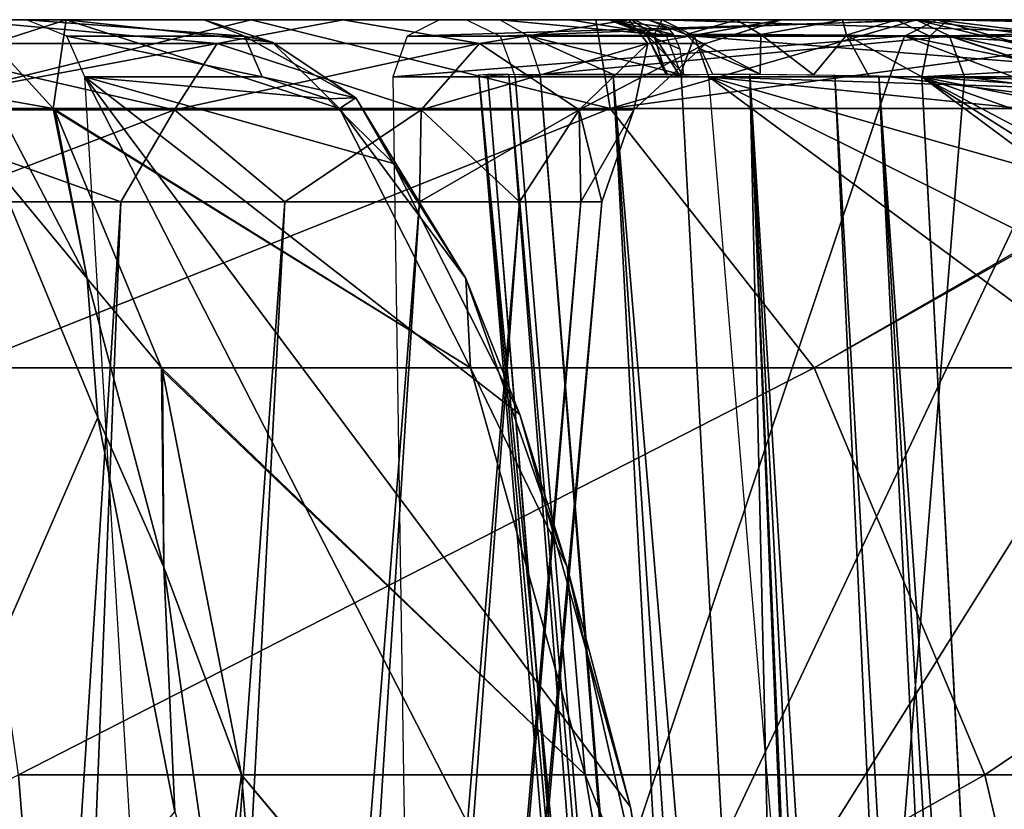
# Model space of a CAD drawing. Header units: millimetres. Extents: x -53 to 54, y -61 to 48.
# Tile 78 of 86: x 2.5 to 7.44, y 44.04 to 48. Entities that reach past the tile are written whole.
import ezdxf

# ---------------------------------------------------------------- set-up
doc = ezdxf.new("R2010")
doc.units = ezdxf.units.MM
doc.header["$LTSCALE"] = 65.185185
for name, color, linetype in [('12', 7, 'CONTINUOUS'), ('124', 7, 'CONTINUOUS'), ('173', 7, 'CONTINUOUS'), ('176', 7, 'CONTINUOUS'), ('177', 7, 'CONTINUOUS'), ('183', 7, 'CONTINUOUS'), ('184', 7, 'CONTINUOUS'), ('185', 7, 'CONTINUOUS'), ('186', 7, 'CONTINUOUS'), ('192', 7, 'CONTINUOUS'), ('193', 7, 'CONTINUOUS'), ('2', 7, 'CONTINUOUS'), ('212', 7, 'CONTINUOUS'), ('213', 7, 'CONTINUOUS'), ('214', 7, 'CONTINUOUS'), ('215', 7, 'CONTINUOUS'), ('22', 7, 'CONTINUOUS'), ('23', 7, 'CONTINUOUS'), ('24', 7, 'CONTINUOUS'), ('25', 7, 'CONTINUOUS'), ('26', 7, 'CONTINUOUS'), ('31', 7, 'CONTINUOUS'), ('35', 7, 'CONTINUOUS'), ('36', 7, 'CONTINUOUS'), ('8', 7, 'CONTINUOUS'), ('85', 7, 'CONTINUOUS'), ('86', 7, 'CONTINUOUS')]:
    doc.layers.add(name, color=color, linetype=linetype)

msp = doc.modelspace()

# ---------------------------------------------------------------- linework, layer by layer
at = {"layer": '12', "color": 7, "linetype": 'Continuous', "true_color": 0xe0f2ff}
for points in [[(7.6349, 36.0438, -5.3661), (7.0247, 47.7131, -4.5067), (19.1642, 38.6944, -10.7899), (7.6349, 36.0438, -5.3661)], [(11.9332, 47.6035, -6.8759), (7.0247, 47.7131, -4.5067), (10.6237, 47.7131, -6.2399), (11.9332, 47.6035, -6.8759)], [(13.2017, 47.2796, -7.5024), (7.0247, 47.7131, -4.5067), (11.9332, 47.6035, -6.8759), (13.2017, 47.2796, -7.5024)], [(15.5243, 46.0226, -8.6818), (7.0247, 47.7131, -4.5067), (13.2017, 47.2796, -7.5024), (15.5243, 46.0226, -8.6818)], [(17.3933, 44.0543, -9.6773), (7.0247, 47.7131, -4.5067), (15.5243, 46.0226, -8.6818), (17.3933, 44.0543, -9.6773)], [(18.6433, 41.549, -10.4006), (7.0247, 47.7131, -4.5067), (17.3933, 44.0543, -9.6773), (18.6433, 41.549, -10.4006)], [(18.999, 40.1622, -10.6392), (7.0247, 47.7131, -4.5067), (18.6433, 41.549, -10.4006), (18.999, 40.1622, -10.6392)], [(19.1642, 38.6944, -10.7899), (7.0247, 47.7131, -4.5067), (18.999, 40.1622, -10.6392), (19.1642, 38.6944, -10.7899)]]:
    msp.add_3dface(points, dxfattribs=at)
at = {"layer": '124', "color": 7, "linetype": 'Continuous', "true_color": 0xe0f2ff}
for points in [[(1.8361, 47.8802, 5.6509), (2.1943, 48, 6.0295), (3.4925, 47.8802, 4.807), (1.8361, 47.8802, 5.6509)], [(3.4925, 47.8802, -4.807), (2.1943, 48, -6.0295), (1.8361, 47.8802, -5.6509), (3.4925, 47.8802, -4.807)], [(2.1943, 48, 6.0295), (4.1242, 48, 4.9153), (3.4925, 47.8802, 4.807), (2.1943, 48, 6.0295)], [(4.1242, 48, -4.9153), (2.1943, 48, -6.0295), (3.4925, 47.8802, -4.807), (4.1242, 48, -4.9153)], [(3.4925, 47.8802, 4.807), (4.1242, 48, 4.9153), (4.807, 47.8802, 3.4925), (3.4925, 47.8802, 4.807)], [(4.807, 47.8802, -3.4925), (4.1242, 48, -4.9153), (3.4925, 47.8802, -4.807), (4.807, 47.8802, -3.4925)], [(5.5567, 48, -3.2082), (4.1242, 48, -4.9153), (4.807, 47.8802, -3.4925), (5.5567, 48, -3.2082)], [(4.1242, 48, 4.9153), (5.5567, 48, 3.2082), (4.807, 47.8802, 3.4925), (4.1242, 48, 4.9153)], [(4.807, 47.8802, 3.4925), (5.5567, 48, 3.2082), (5.6509, 47.8802, 1.8361), (4.807, 47.8802, 3.4925)], [(5.6509, 47.8802, -1.8361), (5.5567, 48, -3.2082), (4.807, 47.8802, -3.4925), (5.6509, 47.8802, -1.8361)], [(6.3188, 48, -1.1142), (5.5567, 48, -3.2082), (5.6509, 47.8802, -1.8361), (6.3188, 48, -1.1142)], [(5.5567, 48, 3.2082), (6.3188, 48, 1.1142), (5.6509, 47.8802, 1.8361), (5.5567, 48, 3.2082)], [(5.9417, 47.8802), (6.3188, 48, -1.1142), (5.6509, 47.8802, -1.8361), (5.9417, 47.8802)], [(5.6509, 47.8802, 1.8361), (6.3188, 48, 1.1142), (5.9417, 47.8802), (5.6509, 47.8802, 1.8361)], [(6.3188, 48, 1.1142), (6.3188, 48, -1.1142), (5.9417, 47.8802), (6.3188, 48, 1.1142)], [(3.2802, 47.5491, -4.5148), (1.8361, 47.8802, -5.6509), (1.7245, 47.5491, -5.3074), (3.2802, 47.5491, -4.5148)], [(1.8361, 47.8802, 5.6509), (3.4925, 47.8802, 4.807), (1.7245, 47.5491, 5.3074), (1.8361, 47.8802, 5.6509)], [(1.7245, 47.5491, 5.3074), (3.4925, 47.8802, 4.807), (3.2802, 47.5491, 4.5148), (1.7245, 47.5491, 5.3074)], [(3.4925, 47.8802, -4.807), (1.8361, 47.8802, -5.6509), (3.2802, 47.5491, -4.5148), (3.4925, 47.8802, -4.807)], [(3.2802, 47.5491, 4.5148), (4.807, 47.8802, 3.4925), (4.5148, 47.5491, 3.2802), (3.2802, 47.5491, 4.5148)], [(4.5148, 47.5491, -3.2802), (3.4925, 47.8802, -4.807), (3.2802, 47.5491, -4.5148), (4.5148, 47.5491, -3.2802)], [(3.4925, 47.8802, 4.807), (4.807, 47.8802, 3.4925), (3.2802, 47.5491, 4.5148), (3.4925, 47.8802, 4.807)], [(4.807, 47.8802, -3.4925), (3.4925, 47.8802, -4.807), (4.5148, 47.5491, -3.2802), (4.807, 47.8802, -3.4925)], [(4.807, 47.8802, 3.4925), (5.6509, 47.8802, 1.8361), (4.5148, 47.5491, 3.2802), (4.807, 47.8802, 3.4925)], [(4.5148, 47.5491, 3.2802), (5.6509, 47.8802, 1.8361), (5.3074, 47.5491, 1.7245), (4.5148, 47.5491, 3.2802)], [(5.3074, 47.5491, -1.7245), (4.807, 47.8802, -3.4925), (4.5148, 47.5491, -3.2802), (5.3074, 47.5491, -1.7245)], [(5.6509, 47.8802, -1.8361), (4.807, 47.8802, -3.4925), (5.3074, 47.5491, -1.7245), (5.6509, 47.8802, -1.8361)], [(5.5806, 47.5491), (5.6509, 47.8802, -1.8361), (5.3074, 47.5491, -1.7245), (5.5806, 47.5491)], [(5.6509, 47.8802, 1.8361), (5.9417, 47.8802), (5.3074, 47.5491, 1.7245), (5.6509, 47.8802, 1.8361)], [(5.3074, 47.5491, 1.7245), (5.9417, 47.8802), (5.5806, 47.5491), (5.3074, 47.5491, 1.7245)], [(5.9417, 47.8802), (5.6509, 47.8802, -1.8361), (5.5806, 47.5491), (5.9417, 47.8802)], [(2.0742, 47.0872, 5.0076), (1.7245, 47.5491, 5.3074), (3.2802, 47.5491, 4.5148), (2.0742, 47.0872, 5.0076)], [(2.0742, 47.0872, -5.0076), (3.0113, 47.0872, -4.5067), (1.7245, 47.5491, -5.3074), (2.0742, 47.0872, -5.0076)], [(3.0113, 47.0872, -4.5067), (3.2802, 47.5491, -4.5148), (1.7245, 47.5491, -5.3074), (3.0113, 47.0872, -4.5067)], [(3.0113, 47.0872, 4.5067), (2.0742, 47.0872, 5.0076), (3.2802, 47.5491, 4.5148), (3.0113, 47.0872, 4.5067)], [(3.8326, 47.0872, 3.8326), (3.0113, 47.0872, 4.5067), (3.2802, 47.5491, 4.5148), (3.8326, 47.0872, 3.8326)], [(3.0113, 47.0872, -4.5067), (3.8326, 47.0872, -3.8326), (3.2802, 47.5491, -4.5148), (3.0113, 47.0872, -4.5067)], [(3.8326, 47.0872, 3.8326), (3.2802, 47.5491, 4.5148), (4.5148, 47.5491, 3.2802), (3.8326, 47.0872, 3.8326)], [(3.8326, 47.0872, -3.8326), (4.5148, 47.5491, -3.2802), (3.2802, 47.5491, -4.5148), (3.8326, 47.0872, -3.8326)], [(4.5067, 47.0872, 3.0113), (3.8326, 47.0872, 3.8326), (4.5148, 47.5491, 3.2802), (4.5067, 47.0872, 3.0113)], [(3.8326, 47.0872, -3.8326), (4.5067, 47.0872, -3.0113), (4.5148, 47.5491, -3.2802), (3.8326, 47.0872, -3.8326)], [(5.0076, 47.0872, 2.0742), (4.5067, 47.0872, 3.0113), (5.3074, 47.5491, 1.7245), (5.0076, 47.0872, 2.0742)], [(4.5067, 47.0872, 3.0113), (4.5148, 47.5491, 3.2802), (5.3074, 47.5491, 1.7245), (4.5067, 47.0872, 3.0113)], [(4.5067, 47.0872, -3.0113), (5.0076, 47.0872, -2.0742), (4.5148, 47.5491, -3.2802), (4.5067, 47.0872, -3.0113)], [(5.0076, 47.0872, -2.0742), (5.3074, 47.5491, -1.7245), (4.5148, 47.5491, -3.2802), (5.0076, 47.0872, -2.0742)], [(5.316, 47.0872, 1.0574), (5.0076, 47.0872, 2.0742), (5.3074, 47.5491, 1.7245), (5.316, 47.0872, 1.0574)], [(5.0076, 47.0872, -2.0742), (5.316, 47.0872, -1.0574), (5.3074, 47.5491, -1.7245), (5.0076, 47.0872, -2.0742)], [(5.4201, 47.0872, 0), (5.5806, 47.5491), (5.3074, 47.5491, -1.7245), (5.4201, 47.0872, 0)], [(5.316, 47.0872, 1.0574), (5.3074, 47.5491, 1.7245), (5.5806, 47.5491), (5.316, 47.0872, 1.0574)], [(5.316, 47.0872, -1.0574), (5.4201, 47.0872, 0), (5.3074, 47.5491, -1.7245), (5.316, 47.0872, -1.0574)], [(5.4201, 47.0872, 0), (5.316, 47.0872, 1.0574), (5.5806, 47.5491), (5.4201, 47.0872, 0)]]:
    msp.add_3dface(points, dxfattribs=at)
at = {"layer": '173', "color": 7, "linetype": 'Continuous', "true_color": 0xe0f2ff}
for points in [[(2.6714, 47.5557, 15.0114), (2.3703, 47.8828, 13.6216), (2.3679, 47.6089, 14.5704), (2.6714, 47.5557, 15.0114)], [(2.3679, 47.6089, 14.5704), (2.3712, 47.2711, 15.026), (2.8412, 46.7039, 16.8219), (2.3679, 47.6089, 14.5704)], [(2.6714, 47.5557, 15.0114), (2.3679, 47.6089, 14.5704), (2.8412, 46.7039, 16.8219), (2.6714, 47.5557, 15.0114)], [(2.6791, 47.5443, 15.0474), (2.6714, 47.5557, 15.0114), (2.8412, 46.7039, 16.8219), (2.6791, 47.5443, 15.0474)], [(3.2145, 46.2556, 17.6526), (2.6791, 47.5443, 15.0474), (2.8412, 46.7039, 16.8219), (3.2145, 46.2556, 17.6526)], [(2.3712, 47.2711, 15.026), (2.8961, 46.0063, 17.5739), (2.8412, 46.7039, 16.8219), (2.3712, 47.2711, 15.026)], [(2.8412, 46.7039, 16.8219), (2.8961, 46.0063, 17.5739), (3.2256, 45.2573, 18.7896), (2.8412, 46.7039, 16.8219)], [(3.2145, 46.2556, 17.6526), (2.8412, 46.7039, 16.8219), (3.2256, 45.2573, 18.7896), (3.2145, 46.2556, 17.6526)], [(3.2188, 46.2404, 17.6744), (3.2145, 46.2556, 17.6526), (3.2256, 45.2573, 18.7896), (3.2188, 46.2404, 17.6744)], [(3.6145, 44.2161, 19.8059), (3.2188, 46.2404, 17.6744), (3.2256, 45.2573, 18.7896), (3.6145, 44.2161, 19.8059)], [(2.8961, 46.0063, 17.5739), (3.2816, 44.0317, 19.65), (3.2256, 45.2573, 18.7896), (2.8961, 46.0063, 17.5739)], [(3.6145, 44.2161, 19.8059), (3.2256, 45.2573, 18.7896), (3.4968, 43.3594, 20.3505), (3.6145, 44.2161, 19.8059)], [(3.2256, 45.2573, 18.7896), (3.2816, 44.0317, 19.65), (3.4968, 43.3594, 20.3505), (3.2256, 45.2573, 18.7896)], [(3.8352, 41.6198, 21.2787), (3.6145, 44.2161, 19.8059), (3.4968, 43.3594, 20.3505), (3.8352, 41.6198, 21.2787)]]:
    msp.add_3dface(points, dxfattribs=at)
at = {"layer": '176', "color": 7, "linetype": 'Continuous', "true_color": 0xe0f2ff}
for points in [[(2.5384, 48, 7.9181), (3.6295, 47.9167, 11.7664), (2.7406, 47.9167, 7.8719), (2.5384, 48, 7.9181)], [(2.5384, 48, 7.9181), (3.4273, 48, 11.8126), (3.6295, 47.9167, 11.7664), (2.5384, 48, 7.9181)], [(3.6295, 47.9167, 11.7664), (3.7195, 47.7131, 11.7459), (2.7406, 47.9167, 7.8719), (3.6295, 47.9167, 11.7664)], [(3.7195, 47.7131, 11.7459), (2.8306, 47.7131, 7.8514), (2.7406, 47.9167, 7.8719), (3.7195, 47.7131, 11.7459)]]:
    msp.add_3dface(points, dxfattribs=at)
at = {"layer": '177', "color": 7, "linetype": 'Continuous', "true_color": 0xe0f2ff}
for points in [[(3.4273, 48, 11.8126), (3.7682, 47.8871, 13.274), (3.6295, 47.9167, 11.7664), (3.4273, 48, 11.8126)], [(3.6295, 47.9167, 11.7664), (3.7682, 47.8871, 13.274), (4.1885, 47.609, 14.1549), (3.6295, 47.9167, 11.7664)], [(3.7195, 47.7131, 11.7459), (3.6295, 47.9167, 11.7664), (4.1885, 47.609, 14.1549), (3.7195, 47.7131, 11.7459)], [(3.7682, 47.8871, 13.274), (4.1063, 47.5557, 14.6839), (4.1885, 47.609, 14.1549), (3.7682, 47.8871, 13.274)], [(4.0481, 47.6035, 13.1641), (3.7195, 47.7131, 11.7459), (4.1885, 47.609, 14.1549), (4.0481, 47.6035, 13.1641)], [(4.3767, 47.2796, 14.5401), (4.0481, 47.6035, 13.1641), (4.1885, 47.609, 14.1549), (4.3767, 47.2796, 14.5401)], [(4.1063, 47.5557, 14.6839), (4.7389, 46.7039, 16.3887), (4.1885, 47.609, 14.1549), (4.1063, 47.5557, 14.6839)], [(4.7389, 46.7039, 16.3887), (4.3767, 47.2796, 14.5401), (4.1885, 47.609, 14.1549), (4.7389, 46.7039, 16.3887)], [(4.1063, 47.5557, 14.6839), (4.763, 46.2556, 17.2991), (4.7389, 46.7039, 16.3887), (4.1063, 47.5557, 14.6839)], [(5.0097, 46.0226, 17.0669), (4.3767, 47.2796, 14.5401), (4.7389, 46.7039, 16.3887), (5.0097, 46.0226, 17.0669)], [(4.763, 46.2556, 17.2991), (5.2463, 45.2573, 18.3283), (4.7389, 46.7039, 16.3887), (4.763, 46.2556, 17.2991)], [(5.2463, 45.2573, 18.3283), (5.0097, 46.0226, 17.0669), (4.7389, 46.7039, 16.3887), (5.2463, 45.2573, 18.3283)], [(4.763, 46.2556, 17.2991), (5.3369, 44.2161, 19.4128), (5.2463, 45.2573, 18.3283), (4.763, 46.2556, 17.2991)], [(5.5643, 44.0543, 19.1106), (5.0097, 46.0226, 17.0669), (5.2463, 45.2573, 18.3283), (5.5643, 44.0543, 19.1106)], [(5.3369, 44.2161, 19.4128), (5.6792, 43.3594, 19.8523), (5.2463, 45.2573, 18.3283), (5.3369, 44.2161, 19.4128)], [(5.6792, 43.3594, 19.8523), (5.5643, 44.0543, 19.1106), (5.2463, 45.2573, 18.3283), (5.6792, 43.3594, 19.8523)], [(5.3369, 44.2161, 19.4128), (5.7738, 41.6453, 20.8261), (5.6792, 43.3594, 19.8523), (5.3369, 44.2161, 19.4128)], [(5.9914, 41.549, 20.4902), (5.5643, 44.0543, 19.1106), (5.6792, 43.3594, 19.8523), (5.9914, 41.549, 20.4902)]]:
    msp.add_3dface(points, dxfattribs=at)
at = {"layer": '183', "color": 7, "linetype": 'Continuous', "true_color": 0xe0f2ff}
for points in [[(7.0986, 48, 10.0446), (6.9364, 47.9167, 10.1739), (8.4553, 47.6089, 12.1001), (7.0986, 48, 10.0446)], [(8.0458, 47.8828, 11.2442), (7.0986, 48, 10.0446), (8.4553, 47.6089, 12.1001), (8.0458, 47.8828, 11.2442)], [(6.8642, 47.7131, 10.2315), (7.7848, 47.5994, 11.3938), (6.9364, 47.9167, 10.1739), (6.8642, 47.7131, 10.2315)], [(6.9364, 47.9167, 10.1739), (7.7848, 47.5994, 11.3938), (8.4553, 47.6089, 12.1001), (6.9364, 47.9167, 10.1739)]]:
    msp.add_3dface(points, dxfattribs=at)
at = {"layer": '184', "color": 7, "linetype": 'Continuous', "true_color": 0xe0f2ff}
for points in [[(6.9364, 47.9167, 10.1739), (7.0986, 48, 10.0446), (4.4457, 47.9167, 7.0508), (6.9364, 47.9167, 10.1739)], [(7.0986, 48, 10.0446), (4.6079, 48, 6.9214), (4.4457, 47.9167, 7.0508), (7.0986, 48, 10.0446)], [(4.3736, 47.7131, 7.1083), (6.9364, 47.9167, 10.1739), (4.4457, 47.9167, 7.0508), (4.3736, 47.7131, 7.1083)], [(4.3736, 47.7131, 7.1083), (6.8642, 47.7131, 10.2315), (6.9364, 47.9167, 10.1739), (4.3736, 47.7131, 7.1083)]]:
    msp.add_3dface(points, dxfattribs=at)
at = {"layer": '185', "color": 7, "linetype": 'Continuous', "true_color": 0xe0f2ff}
for points in [[(5.4564, 48, 5.0041), (5.7813, 47.9261, 4.6739), (5.7508, 47.9617, 4.6263), (5.4564, 48, 5.0041)], [(5.4564, 48, 5.0041), (5.644, 47.9255, 5.0891), (5.7813, 47.9261, 4.6739), (5.4564, 48, 5.0041)], [(5.6523, 48, 4.5075), (5.4564, 48, 5.0041), (5.7508, 47.9617, 4.6263), (5.6523, 48, 4.5075)], [(5.4564, 48, 5.0041), (5.4776, 48, 5.5388), (5.644, 47.9255, 5.0891), (5.4564, 48, 5.0041)], [(5.4776, 48, 5.5388), (5.6816, 47.9223, 5.5214), (5.644, 47.9255, 5.0891), (5.4776, 48, 5.5388)], [(5.4776, 48, 5.5388), (5.571, 48, 5.7933), (5.6816, 47.9223, 5.5214), (5.4776, 48, 5.5388)], [(5.571, 48, 5.7933), (5.7225, 48, 6.0326), (5.6816, 47.9223, 5.5214), (5.571, 48, 5.7933)], [(5.7225, 48, 6.0326), (5.8847, 47.9167, 5.9032), (5.6816, 47.9223, 5.5214), (5.7225, 48, 6.0326)], [(5.7813, 47.9261, 4.6739), (5.644, 47.9255, 5.0891), (5.8137, 47.8527, 4.7418), (5.7813, 47.9261, 4.6739)], [(5.7501, 47.7264, 5.0596), (5.8308, 47.7271, 4.7985), (5.644, 47.9255, 5.0891), (5.7501, 47.7264, 5.0596)], [(5.644, 47.9255, 5.0891), (5.8308, 47.7271, 4.7985), (5.8137, 47.8527, 4.7418), (5.644, 47.9255, 5.0891)], [(5.7435, 47.7237, 5.3331), (5.7501, 47.7264, 5.0596), (5.644, 47.9255, 5.0891), (5.7435, 47.7237, 5.3331)], [(5.6816, 47.9223, 5.5214), (5.7435, 47.7237, 5.3331), (5.644, 47.9255, 5.0891), (5.6816, 47.9223, 5.5214)], [(5.8117, 47.7192, 5.5989), (5.7435, 47.7237, 5.3331), (5.6816, 47.9223, 5.5214), (5.8117, 47.7192, 5.5989)], [(5.8847, 47.9167, 5.9032), (5.8117, 47.7192, 5.5989), (5.6816, 47.9223, 5.5214), (5.8847, 47.9167, 5.9032)], [(5.9569, 47.7131, 5.8457), (5.8117, 47.7192, 5.5989), (5.8847, 47.9167, 5.9032), (5.9569, 47.7131, 5.8457)]]:
    msp.add_3dface(points, dxfattribs=at)
at = {"layer": '186', "color": 7, "linetype": 'Continuous', "true_color": 0xe0f2ff}
for points in [[(5.8847, 47.9167, 5.9032), (5.7225, 48, 6.0326), (8.3754, 47.9167, 9.0264), (5.8847, 47.9167, 5.9032)], [(5.7225, 48, 6.0326), (8.2132, 48, 9.1557), (8.3754, 47.9167, 9.0264), (5.7225, 48, 6.0326)], [(8.4475, 47.7131, 8.9689), (5.8847, 47.9167, 5.9032), (8.3754, 47.9167, 9.0264), (8.4475, 47.7131, 8.9689)], [(8.4475, 47.7131, 8.9689), (5.9569, 47.7131, 5.8457), (5.8847, 47.9167, 5.9032), (8.4475, 47.7131, 8.9689)]]:
    msp.add_3dface(points, dxfattribs=at)
at = {"layer": '192', "color": 7, "linetype": 'Continuous', "true_color": 0xe0f2ff}
for points in [[(10.7538, 48, 5.9699), (7.1547, 48, 4.2367), (7.0647, 47.9167, 4.4236), (10.7538, 48, 5.9699)], [(10.6638, 47.9167, 6.1568), (10.7538, 48, 5.9699), (7.0647, 47.9167, 4.4236), (10.6638, 47.9167, 6.1568)], [(7.0247, 47.7131, 4.5067), (10.6237, 47.7131, 6.2399), (10.6638, 47.9167, 6.1568), (7.0247, 47.7131, 4.5067)], [(7.0247, 47.7131, 4.5067), (10.6638, 47.9167, 6.1568), (7.0647, 47.9167, 4.4236), (7.0247, 47.7131, 4.5067)]]:
    msp.add_3dface(points, dxfattribs=at)
at = {"layer": '193', "color": 7, "linetype": 'Continuous', "true_color": 0xe0f2ff}
for points in [[(5.8432, 47.9261, 4.5963), (5.6523, 48, 4.5075), (5.79, 47.9617, 4.5771), (5.8432, 47.9261, 4.5963)], [(6.0961, 48, 4.2047), (5.6523, 48, 4.5075), (5.8432, 47.9261, 4.5963), (6.0961, 48, 4.2047)], [(6.0961, 48, 4.2047), (5.8432, 47.9261, 4.5963), (6.2174, 47.9255, 4.37), (6.0961, 48, 4.2047)], [(6.6266, 48, 4.108), (6.0961, 48, 4.2047), (6.2174, 47.9255, 4.37), (6.6266, 48, 4.108)], [(6.6266, 48, 4.108), (6.2174, 47.9255, 4.37), (6.6473, 47.9223, 4.3105), (6.6266, 48, 4.108)], [(6.8959, 48, 4.1442), (6.6266, 48, 4.108), (6.6473, 47.9223, 4.3105), (6.8959, 48, 4.1442)], [(7.0647, 47.9167, 4.4236), (6.8959, 48, 4.1442), (6.6473, 47.9223, 4.3105), (7.0647, 47.9167, 4.4236)], [(7.1547, 48, 4.2367), (6.8959, 48, 4.1442), (7.0647, 47.9167, 4.4236), (7.1547, 48, 4.2367)], [(5.8432, 47.9261, 4.5963), (5.9165, 47.8527, 4.6128), (6.2142, 47.7263, 4.4793), (5.8432, 47.9261, 4.5963)], [(6.2174, 47.9255, 4.37), (5.8432, 47.9261, 4.5963), (6.2142, 47.7263, 4.4793), (6.2174, 47.9255, 4.37)], [(6.482, 47.7236, 4.4123), (6.2174, 47.9255, 4.37), (6.2142, 47.7263, 4.4793), (6.482, 47.7236, 4.4123)], [(6.6473, 47.9223, 4.3105), (6.2174, 47.9255, 4.37), (6.482, 47.7236, 4.4123), (6.6473, 47.9223, 4.3105)], [(6.7584, 47.7191, 4.4213), (6.6473, 47.9223, 4.3105), (6.482, 47.7236, 4.4123), (6.7584, 47.7191, 4.4213)], [(7.0247, 47.7131, 4.5067), (6.6473, 47.9223, 4.3105), (6.7584, 47.7191, 4.4213), (7.0247, 47.7131, 4.5067)], [(7.0247, 47.7131, 4.5067), (7.0647, 47.9167, 4.4236), (6.6473, 47.9223, 4.3105), (7.0247, 47.7131, 4.5067)], [(5.9165, 47.8527, 4.6128), (5.9757, 47.7271, 4.6169), (6.2142, 47.7263, 4.4793), (5.9165, 47.8527, 4.6128)]]:
    msp.add_3dface(points, dxfattribs=at)
at = {"layer": '2', "color": 7, "linetype": 'Continuous', "true_color": 0xe0f2ff}
for points in [[(1.8532, 48, -12.1593), (2.1943, 48, -6.0295), (3.664, 48, -11.7413), (1.8532, 48, -12.1593)], [(2.7369, 48, 11.9913), (2.1943, 48, 6.0295), (2.0374, 48, 12.1298), (2.7369, 48, 11.9913)], [(4.1242, 48, 4.9153), (2.1943, 48, 6.0295), (3.668, 48, 6.4333), (4.1242, 48, 4.9153)], [(2.1943, 48, -6.0295), (4.1242, 48, -4.9153), (3.664, 48, -11.7413), (2.1943, 48, -6.0295)], [(2.5384, 48, 7.9181), (2.1943, 48, 6.0295), (2.7369, 48, 11.9913), (2.5384, 48, 7.9181)], [(2.532, 48, 7.3669), (2.1943, 48, 6.0295), (2.5384, 48, 7.9181), (2.532, 48, 7.3669)], [(2.7449, 48, 6.876), (2.1943, 48, 6.0295), (2.532, 48, 7.3669), (2.7449, 48, 6.876)], [(3.1368, 48, 6.5136), (2.1943, 48, 6.0295), (2.7449, 48, 6.876), (3.1368, 48, 6.5136)], [(3.668, 48, 6.4333), (2.1943, 48, 6.0295), (3.1368, 48, 6.5136), (3.668, 48, 6.4333)], [(3.4273, 48, 11.8126), (2.5384, 48, 7.9181), (2.7369, 48, 11.9913), (3.4273, 48, 11.8126)], [(3.664, 48, -11.7413), (4.1242, 48, -4.9153), (4.5079, 48, -6.4406), (3.664, 48, -11.7413)], [(5.3913, 48, -11.0552), (3.664, 48, -11.7413), (4.7432, 48, -7.017), (5.3913, 48, -11.0552)], [(4.7432, 48, -7.017), (3.664, 48, -11.7413), (4.5079, 48, -6.4406), (4.7432, 48, -7.017)], [(4.1879, 48, 6.5763), (4.1242, 48, 4.9153), (3.668, 48, 6.4333), (4.1879, 48, 6.5763)], [(4.5079, 48, -6.4406), (4.1242, 48, -4.9153), (4.5665, 48, -5.8244), (4.5079, 48, -6.4406)], [(5.4564, 48, 5.0041), (4.1242, 48, 4.9153), (4.6079, 48, 6.9214), (5.4564, 48, 5.0041)], [(4.6079, 48, 6.9214), (4.1242, 48, 4.9153), (4.1879, 48, 6.5763), (4.6079, 48, 6.9214)], [(4.1242, 48, -4.9153), (5.5567, 48, -3.2082), (4.5665, 48, -5.8244), (4.1242, 48, -4.9153)], [(5.5567, 48, 3.2082), (4.1242, 48, 4.9153), (5.4564, 48, 5.0041), (5.5567, 48, 3.2082)], [(4.5665, 48, -5.8244), (5.5567, 48, -3.2082), (4.9092, 48, -5.3011), (4.5665, 48, -5.8244)], [(5.4776, 48, 5.5388), (5.4564, 48, 5.0041), (4.6079, 48, 6.9214), (5.4776, 48, 5.5388)], [(7.0986, 48, 10.0446), (5.4776, 48, 5.5388), (4.6079, 48, 6.9214), (7.0986, 48, 10.0446)], [(6.9953, 48, -10.1168), (5.3913, 48, -11.0552), (4.7432, 48, -7.017), (6.9953, 48, -10.1168)], [(4.9092, 48, -5.3011), (5.5567, 48, -3.2082), (5.2603, 48, -4.9529), (4.9092, 48, -5.3011)], [(5.2603, 48, -4.9529), (5.5567, 48, -3.2082), (5.5868, 48, -4.5815), (5.2603, 48, -4.9529)], [(5.6523, 48, 4.5075), (5.5567, 48, 3.2082), (5.4564, 48, 5.0041), (5.6523, 48, 4.5075)], [(5.571, 48, 5.7933), (5.4776, 48, 5.5388), (7.0986, 48, 10.0446), (5.571, 48, 5.7933)], [(6.3188, 48, 1.1142), (5.5567, 48, 3.2082), (6.0961, 48, 4.2047), (6.3188, 48, 1.1142)], [(5.5567, 48, 3.2082), (5.6523, 48, 4.5075), (6.0961, 48, 4.2047), (5.5567, 48, 3.2082)], [(5.5567, 48, -3.2082), (6.3188, 48, -1.1142), (5.5868, 48, -4.5815), (5.5567, 48, -3.2082)], [(5.7225, 48, 6.0326), (5.571, 48, 5.7933), (7.0986, 48, 10.0446), (5.7225, 48, 6.0326)], [(5.5868, 48, -4.5815), (6.3188, 48, -1.1142), (6.0348, 48, -4.2318), (5.5868, 48, -4.5815)], [(7.6688, 48, 9.6163), (5.7225, 48, 6.0326), (7.0986, 48, 10.0446), (7.6688, 48, 9.6163)], [(8.2132, 48, 9.1557), (5.7225, 48, 6.0326), (7.6688, 48, 9.6163), (8.2132, 48, 9.1557)], [(6.0348, 48, -4.2318), (6.3188, 48, -1.1142), (6.5881, 48, -4.1075), (6.0348, 48, -4.2318)], [(6.6266, 48, 4.108), (6.3188, 48, 1.1142), (6.0961, 48, 4.2047), (6.6266, 48, 4.108)], [(6.3188, 48, -1.1142), (6.3188, 48, 1.1142), (6.6266, 48, 4.108), (6.3188, 48, -1.1142)], [(6.5881, 48, -4.1075), (6.3188, 48, -1.1142), (6.6266, 48, 4.108), (6.5881, 48, -4.1075)], [(7.1547, 48, -4.2367), (6.5881, 48, -4.1075), (7.0882, 48, -2.1445), (7.1547, 48, -4.2367)], [(7.0882, 48, -2.1445), (6.5881, 48, -4.1075), (7.0483, 48, -1.6087), (7.0882, 48, -2.1445)], [(7.0483, 48, -1.6087), (6.5881, 48, -4.1075), (7.0483, 48, 1.6087), (7.0483, 48, -1.6087)], [(7.0483, 48, 1.6087), (6.5881, 48, -4.1075), (6.8959, 48, 4.1442), (7.0483, 48, 1.6087)], [(6.8959, 48, 4.1442), (6.5881, 48, -4.1075), (6.6266, 48, 4.108), (6.8959, 48, 4.1442)], [(7.1547, 48, 4.2367), (7.0483, 48, 1.6087), (6.8959, 48, 4.1442), (7.1547, 48, 4.2367)], [(7.3144, 48, -1.146), (7.0483, 48, -1.6087), (7.3167, 48, 1.1434), (7.3144, 48, -1.146)], [(7.3167, 48, 1.1434), (7.0483, 48, -1.6087), (7.0483, 48, 1.6087), (7.3167, 48, 1.1434)], [(7.0873, 48, 2.1411), (7.0483, 48, 1.6087), (7.1547, 48, 4.2367), (7.0873, 48, 2.1411)], [(7.3384, 48, 2.6136), (7.0873, 48, 2.1411), (7.1547, 48, 4.2367), (7.3384, 48, 2.6136)], [(7.3434, 48, -2.6195), (7.1547, 48, -4.2367), (7.0882, 48, -2.1445), (7.3434, 48, -2.6195)], [(10.7538, 48, -5.9699), (7.1547, 48, -4.2367), (7.7732, 48, -2.9522), (10.7538, 48, -5.9699)], [(7.7732, 48, -2.9522), (7.1547, 48, -4.2367), (7.3434, 48, -2.6195), (7.7732, 48, -2.9522)], [(10.7538, 48, 5.9699), (7.3384, 48, 2.6136), (7.1547, 48, 4.2367), (10.7538, 48, 5.9699)], [(7.7456, 48, -0.8292), (7.3144, 48, -1.146), (7.3167, 48, 1.1434), (7.7456, 48, -0.8292)], [(7.7527, 48, 0.826), (7.7456, 48, -0.8292), (7.3167, 48, 1.1434), (7.7527, 48, 0.826)], [(7.7732, 48, 2.9522), (7.3384, 48, 2.6136), (10.7538, 48, 5.9699), (7.7732, 48, 2.9522)]]:
    msp.add_3dface(points, dxfattribs=at)
at = {"layer": '212', "color": 7, "linetype": 'Continuous', "true_color": 0xe0f2ff}
for points in [[(7.1547, 48, -4.2367), (10.6638, 47.9167, -6.1568), (7.0647, 47.9167, -4.4236), (7.1547, 48, -4.2367)], [(7.1547, 48, -4.2367), (10.7538, 48, -5.9699), (10.6638, 47.9167, -6.1568), (7.1547, 48, -4.2367)], [(10.6237, 47.7131, -6.2399), (7.0247, 47.7131, -4.5067), (7.0647, 47.9167, -4.4236), (10.6237, 47.7131, -6.2399)], [(10.6638, 47.9167, -6.1568), (10.6237, 47.7131, -6.2399), (7.0647, 47.9167, -4.4236), (10.6638, 47.9167, -6.1568)]]:
    msp.add_3dface(points, dxfattribs=at)
at = {"layer": '213', "color": 7, "linetype": 'Continuous', "true_color": 0xe0f2ff}
for points in [[(4.9092, 48, -5.3011), (5.7435, 47.9212, -4.71), (5.0469, 47.9212, -5.4498), (4.9092, 48, -5.3011)], [(4.9092, 48, -5.3011), (5.2603, 48, -4.9529), (5.7435, 47.9212, -4.71), (4.9092, 48, -5.3011)], [(5.2603, 48, -4.9529), (5.5868, 48, -4.5815), (5.7435, 47.9212, -4.71), (5.2603, 48, -4.9529)], [(5.4779, 47.7261, -5.1578), (5.1123, 47.7261, -5.5204), (5.0469, 47.9212, -5.4498), (5.4779, 47.7261, -5.1578)], [(5.7435, 47.9212, -4.71), (5.8179, 47.7261, -4.771), (5.0469, 47.9212, -5.4498), (5.7435, 47.9212, -4.71)], [(5.8179, 47.7261, -4.771), (5.4779, 47.7261, -5.1578), (5.0469, 47.9212, -5.4498), (5.8179, 47.7261, -4.771)]]:
    msp.add_3dface(points, dxfattribs=at)
at = {"layer": '214', "color": 7, "linetype": 'Continuous', "true_color": 0xe0f2ff}
for points in [[(6.9953, 48, -10.1168), (4.7432, 48, -7.017), (4.911, 47.9167, -6.8951), (6.9953, 48, -10.1168)], [(6.9953, 48, -10.1168), (4.911, 47.9167, -6.8951), (7.16, 47.9204, -9.9971), (6.9953, 48, -10.1168)], [(7.16, 47.9204, -9.9971), (4.911, 47.9167, -6.8951), (7.1631, 47.9167, -9.9948), (7.16, 47.9204, -9.9971)], [(4.911, 47.9167, -6.8951), (4.9857, 47.7131, -6.8409), (7.1631, 47.9167, -9.9948), (4.911, 47.9167, -6.8951)], [(4.9857, 47.7131, -6.8409), (7.2378, 47.7131, -9.9406), (7.1631, 47.9167, -9.9948), (4.9857, 47.7131, -6.8409)]]:
    msp.add_3dface(points, dxfattribs=at)
at = {"layer": '215', "color": 7, "linetype": 'Continuous', "true_color": 0xe0f2ff}
for points in [[(7.8956, 47.8829, -11.3491), (6.9953, 48, -10.1168), (8.6135, 47.6119, -11.9749), (7.8956, 47.8829, -11.3491)], [(6.9953, 48, -10.1168), (7.16, 47.9204, -9.9971), (8.6135, 47.6119, -11.9749), (6.9953, 48, -10.1168)], [(8.1119, 47.5995, -11.1354), (7.16, 47.9204, -9.9971), (7.1631, 47.9167, -9.9948), (8.1119, 47.5995, -11.1354)], [(7.16, 47.9204, -9.9971), (8.1119, 47.5995, -11.1354), (8.6135, 47.6119, -11.9749), (7.16, 47.9204, -9.9971)], [(7.2378, 47.7131, -9.9406), (8.1119, 47.5995, -11.1354), (7.1631, 47.9167, -9.9948), (7.2378, 47.7131, -9.9406)]]:
    msp.add_3dface(points, dxfattribs=at)
at = {"layer": '22', "color": 7, "linetype": 'Continuous', "true_color": 0xe0f2ff}
for points in [[(2.3712, 47.2711, 15.026), (0.6873, 40.9352, 8.8913), (2.8961, 46.0063, 17.5739), (2.3712, 47.2711, 15.026)], [(2.8961, 46.0063, 17.5739), (0.6873, 40.9352, 8.8913), (3.2816, 44.0317, 19.65), (2.8961, 46.0063, 17.5739)]]:
    msp.add_3dface(points, dxfattribs=at)
at = {"layer": '23', "color": 7, "linetype": 'Continuous', "true_color": 0xe0f2ff}
for points in [[(3.7195, 47.7131, 11.7459), (4.0481, 47.6035, 13.1641), (2.8306, 47.7131, 7.8514), (3.7195, 47.7131, 11.7459)], [(4.0481, 47.6035, 13.1641), (4.3767, 47.2796, 14.5401), (2.8306, 47.7131, 7.8514), (4.0481, 47.6035, 13.1641)], [(4.3767, 47.2796, 14.5401), (5.0097, 46.0226, 17.0669), (2.8306, 47.7131, 7.8514), (4.3767, 47.2796, 14.5401)], [(5.0097, 46.0226, 17.0669), (5.5643, 44.0543, 19.1106), (2.8306, 47.7131, 7.8514), (5.0097, 46.0226, 17.0669)], [(2.8306, 47.7131, 7.8514), (5.9914, 41.549, 20.4902), (3.2205, 41.2351, 8.2888), (2.8306, 47.7131, 7.8514)], [(5.5643, 44.0543, 19.1106), (5.9914, 41.549, 20.4902), (2.8306, 47.7131, 7.8514), (5.5643, 44.0543, 19.1106)]]:
    msp.add_3dface(points, dxfattribs=at)
at = {"layer": '24', "color": 7, "linetype": 'Continuous', "true_color": 0xe0f2ff}
for points in [[(4.3736, 47.7131, 7.1083), (4.4819, 40.6131, 7.7412), (6.8642, 47.7131, 10.2315), (4.3736, 47.7131, 7.1083)], [(6.8642, 47.7131, 10.2315), (4.4819, 40.6131, 7.7412), (7.7848, 47.5994, 11.3938), (6.8642, 47.7131, 10.2315)], [(7.7848, 47.5994, 11.3938), (4.4819, 40.6131, 7.7412), (8.6559, 47.2711, 12.5091), (7.7848, 47.5994, 11.3938)], [(8.6559, 47.2711, 12.5091), (4.4819, 40.6131, 7.7412), (10.2343, 46.0063, 14.5769), (8.6559, 47.2711, 12.5091)], [(10.2343, 46.0063, 14.5769), (4.4819, 40.6131, 7.7412), (11.4824, 44.0317, 16.2802), (10.2343, 46.0063, 14.5769)]]:
    msp.add_3dface(points, dxfattribs=at)
at = {"layer": '25', "color": 7, "linetype": 'Continuous', "true_color": 0xe0f2ff}
for points in [[(13.305, 44.0543, 14.8038), (14.2884, 41.549, 15.8615), (5.9569, 47.7131, 5.8457), (13.305, 44.0543, 14.8038)], [(5.9569, 47.7131, 5.8457), (14.2884, 41.549, 15.8615), (6.5708, 40.3619, 6.1008), (5.9569, 47.7131, 5.8457)], [(11.9186, 46.0226, 13.2032), (13.305, 44.0543, 14.8038), (5.9569, 47.7131, 5.8457), (11.9186, 46.0226, 13.2032)], [(10.252, 47.2796, 11.2012), (11.9186, 46.0226, 13.2032), (5.9569, 47.7131, 5.8457), (10.252, 47.2796, 11.2012)], [(9.3589, 47.6035, 10.104), (10.252, 47.2796, 11.2012), (5.9569, 47.7131, 5.8457), (9.3589, 47.6035, 10.104)], [(8.4475, 47.7131, 8.9689), (9.3589, 47.6035, 10.104), (5.9569, 47.7131, 5.8457), (8.4475, 47.7131, 8.9689)]]:
    msp.add_3dface(points, dxfattribs=at)
at = {"layer": '26', "color": 7, "linetype": 'Continuous', "true_color": 0xe0f2ff}
for points in [[(7.0247, 47.7131, 4.5067), (7.3693, 41.1399, 4.9912), (10.6237, 47.7131, 6.2399), (7.0247, 47.7131, 4.5067)], [(10.6237, 47.7131, 6.2399), (7.3693, 41.1399, 4.9912), (11.9575, 47.5994, 6.8877), (10.6237, 47.7131, 6.2399)], [(11.9575, 47.5994, 6.8877), (7.3693, 41.1399, 4.9912), (13.2262, 47.2711, 7.5147), (11.9575, 47.5994, 6.8877)], [(13.2262, 47.2711, 7.5147), (7.3693, 41.1399, 4.9912), (15.5455, 46.0063, 8.6928), (13.2262, 47.2711, 7.5147)], [(15.5455, 46.0063, 8.6928), (7.3693, 41.1399, 4.9912), (17.409, 44.0317, 9.686), (15.5455, 46.0063, 8.6928)]]:
    msp.add_3dface(points, dxfattribs=at)
at = {"layer": '31', "color": 7, "linetype": 'Continuous', "true_color": 0xe0f2ff}
for points in [[(1.8532, 48, -12.1593), (3.664, 48, -11.7413), (1.8574, 47.5557, -15.1337), (1.8532, 48, -12.1593)], [(3.664, 48, -11.7413), (5.462, 47.5557, -14.2354), (1.8574, 47.5557, -15.1337), (3.664, 48, -11.7413)], [(2.7369, 48, 11.9913), (2.0374, 48, 12.1298), (2.3703, 47.8828, 13.6216), (2.7369, 48, 11.9913)], [(2.6714, 47.5557, 15.0114), (2.7369, 48, 11.9913), (2.3703, 47.8828, 13.6216), (2.6714, 47.5557, 15.0114)], [(4.1063, 47.5557, 14.6839), (2.7369, 48, 11.9913), (2.6714, 47.5557, 15.0114), (4.1063, 47.5557, 14.6839)], [(3.7682, 47.8871, 13.274), (2.7369, 48, 11.9913), (4.1063, 47.5557, 14.6839), (3.7682, 47.8871, 13.274)], [(3.4273, 48, 11.8126), (2.7369, 48, 11.9913), (3.7682, 47.8871, 13.274), (3.4273, 48, 11.8126)], [(3.664, 48, -11.7413), (5.3913, 48, -11.0552), (5.462, 47.5557, -14.2354), (3.664, 48, -11.7413)], [(5.3913, 48, -11.0552), (6.9953, 48, -10.1168), (5.462, 47.5557, -14.2354), (5.3913, 48, -11.0552)], [(5.462, 47.5557, -14.2354), (6.9953, 48, -10.1168), (7.8956, 47.8829, -11.3491), (5.462, 47.5557, -14.2354)], [(7.6688, 48, 9.6163), (7.0986, 48, 10.0446), (8.0458, 47.8828, 11.2442), (7.6688, 48, 9.6163)], [(8.7423, 47.5557, -12.492), (5.462, 47.5557, -14.2354), (7.8956, 47.8829, -11.3491), (8.7423, 47.5557, -12.492)], [(5.462, 47.5557, -14.2354), (2.2061, 46.2556, -17.8067), (1.8574, 47.5557, -15.1337), (5.462, 47.5557, -14.2354)], [(6.4849, 46.2556, -16.73), (2.2061, 46.2556, -17.8067), (5.462, 47.5557, -14.2354), (6.4849, 46.2556, -16.73)], [(4.1063, 47.5557, 14.6839), (2.6714, 47.5557, 15.0114), (4.763, 46.2556, 17.2991), (4.1063, 47.5557, 14.6839)], [(4.763, 46.2556, 17.2991), (2.6714, 47.5557, 15.0114), (2.6791, 47.5443, 15.0474), (4.763, 46.2556, 17.2991)], [(3.2145, 46.2556, 17.6526), (4.763, 46.2556, 17.2991), (2.6791, 47.5443, 15.0474), (3.2145, 46.2556, 17.6526)], [(8.7423, 47.5557, -12.492), (6.4849, 46.2556, -16.73), (5.462, 47.5557, -14.2354), (8.7423, 47.5557, -12.492)], [(8.7633, 47.5449, -12.5201), (6.4849, 46.2556, -16.73), (8.7423, 47.5557, -12.492), (8.7633, 47.5449, -12.5201)], [(10.3716, 46.2556, -14.6416), (6.4849, 46.2556, -16.73), (8.7633, 47.5449, -12.5201), (10.3716, 46.2556, -14.6416)], [(6.4849, 46.2556, -16.73), (2.4978, 44.2161, -19.9775), (2.2061, 46.2556, -17.8067), (6.4849, 46.2556, -16.73)], [(7.3398, 44.2161, -18.7474), (2.4978, 44.2161, -19.9775), (6.4849, 46.2556, -16.73), (7.3398, 44.2161, -18.7474)], [(4.763, 46.2556, 17.2991), (3.2145, 46.2556, 17.6526), (5.3369, 44.2161, 19.4128), (4.763, 46.2556, 17.2991)], [(5.3369, 44.2161, 19.4128), (3.2145, 46.2556, 17.6526), (3.2188, 46.2404, 17.6744), (5.3369, 44.2161, 19.4128)], [(3.6145, 44.2161, 19.8059), (5.3369, 44.2161, 19.4128), (3.2188, 46.2404, 17.6744), (3.6145, 44.2161, 19.8059)], [(10.3716, 46.2556, -14.6416), (7.3398, 44.2161, -18.7474), (6.4849, 46.2556, -16.73), (10.3716, 46.2556, -14.6416)], [(11.7297, 44.2161, -16.3631), (7.3398, 44.2161, -18.7474), (10.3716, 46.2556, -14.6416), (11.7297, 44.2161, -16.3631)], [(2.7065, 41.6198, -21.4515), (-2.7065, 41.6198, -21.4515), (2.4978, 44.2161, -19.9775), (2.7065, 41.6198, -21.4515)], [(7.3398, 44.2161, -18.7474), (2.7065, 41.6198, -21.4515), (2.4978, 44.2161, -19.9775), (7.3398, 44.2161, -18.7474)], [(7.9498, 41.6198, -20.107), (2.7065, 41.6198, -21.4515), (7.3398, 44.2161, -18.7474), (7.9498, 41.6198, -20.107)], [(5.3369, 44.2161, 19.4128), (3.6145, 44.2161, 19.8059), (5.7738, 41.6453, 20.8261), (5.3369, 44.2161, 19.4128)], [(5.7738, 41.6453, 20.8261), (3.6145, 44.2161, 19.8059), (5.7771, 41.6198, 20.8355), (5.7738, 41.6453, 20.8261)], [(5.7771, 41.6198, 20.8355), (3.6145, 44.2161, 19.8059), (3.8352, 41.6198, 21.2787), (5.7771, 41.6198, 20.8355)], [(11.7297, 44.2161, -16.3631), (7.9498, 41.6198, -20.107), (7.3398, 44.2161, -18.7474), (11.7297, 44.2161, -16.3631)]]:
    msp.add_3dface(points, dxfattribs=at)
at = {"layer": '35', "color": 7, "linetype": 'Continuous', "true_color": 0xe0f2ff}
for points in [[(5.1123, 47.7261, -5.5204), (5.4779, 47.7261, -5.1578), (6.1817, 34.5405, -6.0898), (5.1123, 47.7261, -5.5204)], [(6.4198, 36.5644, -5.5718), (7.1842, 22.161, -6.6073), (5.4779, 47.7261, -5.1578), (6.4198, 36.5644, -5.5718)], [(5.4779, 47.7261, -5.1578), (7.1842, 22.161, -6.6073), (6.1817, 34.5405, -6.0898), (5.4779, 47.7261, -5.1578)], [(5.8179, 47.7261, -4.771), (6.4198, 36.5644, -5.5718), (5.4779, 47.7261, -5.1578), (5.8179, 47.7261, -4.771)]]:
    msp.add_3dface(points, dxfattribs=at)
at = {"layer": '36', "color": 7, "linetype": 'Continuous', "true_color": 0xe0f2ff}
for points in [[(1.3928, 21.8257, 2.8922), (3.0113, 47.0872, 4.5067), (2.0014, 21.8257, 2.5097), (1.3928, 21.8257, 2.8922)], [(2.0742, 47.0872, 5.0076), (3.0113, 47.0872, 4.5067), (1.3928, 21.8257, 2.8922), (2.0742, 47.0872, 5.0076)], [(3.0113, 47.0872, -4.5067), (2.0742, 47.0872, -5.0076), (1.3928, 21.8257, -2.8922), (3.0113, 47.0872, -4.5067)], [(2.0014, 21.8257, -2.5097), (3.0113, 47.0872, -4.5067), (1.3928, 21.8257, -2.8922), (2.0014, 21.8257, -2.5097)], [(3.0113, 47.0872, 4.5067), (3.8326, 47.0872, 3.8326), (2.0014, 21.8257, 2.5097), (3.0113, 47.0872, 4.5067)], [(2.0014, 21.8257, 2.5097), (3.8326, 47.0872, 3.8326), (2.5097, 21.8257, 2.0014), (2.0014, 21.8257, 2.5097)], [(3.8326, 47.0872, -3.8326), (3.0113, 47.0872, -4.5067), (2.0014, 21.8257, -2.5097), (3.8326, 47.0872, -3.8326)], [(2.5097, 21.8257, -2.0014), (3.8326, 47.0872, -3.8326), (2.0014, 21.8257, -2.5097), (2.5097, 21.8257, -2.0014)], [(3.8326, 47.0872, 3.8326), (4.5067, 47.0872, 3.0113), (2.5097, 21.8257, 2.0014), (3.8326, 47.0872, 3.8326)], [(2.5097, 21.8257, 2.0014), (4.5067, 47.0872, 3.0113), (2.8922, 21.8257, 1.3928), (2.5097, 21.8257, 2.0014)], [(2.8922, 21.8257, -1.3928), (4.5067, 47.0872, -3.0113), (2.5097, 21.8257, -2.0014), (2.8922, 21.8257, -1.3928)], [(4.5067, 47.0872, -3.0113), (3.8326, 47.0872, -3.8326), (2.5097, 21.8257, -2.0014), (4.5067, 47.0872, -3.0113)], [(2.8922, 21.8257, 1.3928), (5.0076, 47.0872, 2.0742), (3.1296, 21.8257, 0.7143), (2.8922, 21.8257, 1.3928)], [(4.5067, 47.0872, 3.0113), (5.0076, 47.0872, 2.0742), (2.8922, 21.8257, 1.3928), (4.5067, 47.0872, 3.0113)], [(5.0076, 47.0872, -2.0742), (4.5067, 47.0872, -3.0113), (2.8922, 21.8257, -1.3928), (5.0076, 47.0872, -2.0742)], [(3.1296, 21.8257, -0.7143), (5.0076, 47.0872, -2.0742), (2.8922, 21.8257, -1.3928), (3.1296, 21.8257, -0.7143)], [(5.316, 47.0872, -1.0574), (5.0076, 47.0872, -2.0742), (3.1296, 21.8257, -0.7143), (5.316, 47.0872, -1.0574)], [(3.1296, 21.8257, 0.7143), (5.4201, 47.0872, 0), (3.21, 21.8257, 0), (3.1296, 21.8257, 0.7143)], [(3.21, 21.8257, 0), (5.316, 47.0872, -1.0574), (3.1296, 21.8257, -0.7143), (3.21, 21.8257, 0)], [(5.316, 47.0872, 1.0574), (5.4201, 47.0872, 0), (3.1296, 21.8257, 0.7143), (5.316, 47.0872, 1.0574)], [(5.0076, 47.0872, 2.0742), (5.316, 47.0872, 1.0574), (3.1296, 21.8257, 0.7143), (5.0076, 47.0872, 2.0742)], [(5.4201, 47.0872, 0), (5.316, 47.0872, -1.0574), (3.21, 21.8257, 0), (5.4201, 47.0872, 0)]]:
    msp.add_3dface(points, dxfattribs=at)
at = {"layer": '8', "color": 7, "linetype": 'Continuous', "true_color": 0xe0f2ff}
for points in [[(4.9857, 47.7131, -6.8409), (6.1324, 33.9923, -7.4), (7.2378, 47.7131, -9.9406), (4.9857, 47.7131, -6.8409)], [(7.2378, 47.7131, -9.9406), (6.1324, 33.9923, -7.4), (8.1119, 47.5995, -11.1354), (7.2378, 47.7131, -9.9406)], [(8.1119, 47.5995, -11.1354), (6.1324, 33.9923, -7.4), (8.9544, 47.2716, -12.2706), (8.1119, 47.5995, -11.1354)], [(8.9544, 47.2716, -12.2706), (6.1324, 33.9923, -7.4), (10.5282, 46.0075, -14.3429), (8.9544, 47.2716, -12.2706)], [(10.5282, 46.0075, -14.3429), (6.1324, 33.9923, -7.4), (11.8402, 44.033, -16.0019), (10.5282, 46.0075, -14.3429)]]:
    msp.add_3dface(points, dxfattribs=at)
at = {"layer": '85', "color": 7, "linetype": 'Continuous', "true_color": 0xe0f2ff}
for points in [[(6.4198, 36.5644, -5.5718), (5.8179, 47.7261, -4.771), (6.1625, 47.7267, -4.5019), (6.4198, 36.5644, -5.5718)], [(6.5883, 47.7221, -4.4067), (7.8233, 20.9198, -6.389), (6.1625, 47.7267, -4.5019), (6.5883, 47.7221, -4.4067)], [(7.1842, 22.161, -6.6073), (6.1625, 47.7267, -4.5019), (7.2374, 21.5191, -6.6331), (7.1842, 22.161, -6.6073)], [(7.1842, 22.161, -6.6073), (6.4198, 36.5644, -5.5718), (6.1625, 47.7267, -4.5019), (7.1842, 22.161, -6.6073)], [(7.8233, 20.9198, -6.389), (7.5353, 20.9118, -6.4826), (6.1625, 47.7267, -4.5019), (7.8233, 20.9198, -6.389)], [(6.1625, 47.7267, -4.5019), (7.2883, 20.9119, -6.658), (7.2374, 21.5191, -6.6331), (6.1625, 47.7267, -4.5019)], [(7.5353, 20.9118, -6.4826), (7.2883, 20.9119, -6.658), (6.1625, 47.7267, -4.5019), (7.5353, 20.9118, -6.4826)], [(8.1259, 20.9351, -6.3857), (7.8233, 20.9198, -6.389), (6.5883, 47.7221, -4.4067), (8.1259, 20.9351, -6.3857)], [(6.808, 47.7181, -4.4311), (8.1259, 20.9351, -6.3857), (6.5883, 47.7221, -4.4067), (6.808, 47.7181, -4.4311)], [(8.4152, 20.9564, -6.473), (8.1259, 20.9351, -6.3857), (6.808, 47.7181, -4.4311), (8.4152, 20.9564, -6.473)], [(7.6349, 36.0438, -5.3661), (8.4152, 20.9564, -6.473), (6.808, 47.7181, -4.4311), (7.6349, 36.0438, -5.3661)], [(7.0247, 47.7131, -4.5067), (7.6349, 36.0438, -5.3661), (6.808, 47.7181, -4.4311), (7.0247, 47.7131, -4.5067)]]:
    msp.add_3dface(points, dxfattribs=at)
at = {"layer": '86', "color": 7, "linetype": 'Continuous', "true_color": 0xe0f2ff}
for points in [[(4.8039, 47.7231, -6.397), (4.8485, 47.7278, -5.9229), (7.0415, 20.9266, -7.5207), (4.8039, 47.7231, -6.397)], [(6.1324, 33.9923, -7.4), (4.9857, 47.7131, -6.8409), (4.8039, 47.7231, -6.397), (6.1324, 33.9923, -7.4)], [(7.2123, 20.9564, -7.9181), (4.8039, 47.7231, -6.397), (7.0415, 20.9266, -7.5207), (7.2123, 20.9564, -7.9181)], [(7.2123, 20.9564, -7.9181), (6.1324, 33.9923, -7.4), (4.8039, 47.7231, -6.397), (7.2123, 20.9564, -7.9181)], [(4.8485, 47.7278, -5.9229), (4.9543, 47.7278, -5.7075), (7.0547, 20.9107, -7.0876), (4.8485, 47.7278, -5.9229)], [(7.0415, 20.9266, -7.5207), (4.8485, 47.7278, -5.9229), (7.0547, 20.9107, -7.0876), (7.0415, 20.9266, -7.5207)], [(4.9543, 47.7278, -5.7075), (7.2495, 20.9115, -6.7003), (7.0547, 20.9107, -7.0876), (4.9543, 47.7278, -5.7075)], [(5.1123, 47.7261, -5.5204), (7.2495, 20.9115, -6.7003), (4.9543, 47.7278, -5.7075), (5.1123, 47.7261, -5.5204)], [(7.2495, 20.9115, -6.7003), (5.1123, 47.7261, -5.5204), (7.2175, 21.519, -6.6548), (7.2495, 20.9115, -6.7003)], [(5.1123, 47.7261, -5.5204), (6.1817, 34.5405, -6.0898), (7.2175, 21.519, -6.6548), (5.1123, 47.7261, -5.5204)]]:
    msp.add_3dface(points, dxfattribs=at)

doc.saveas('drawing.dxf')
